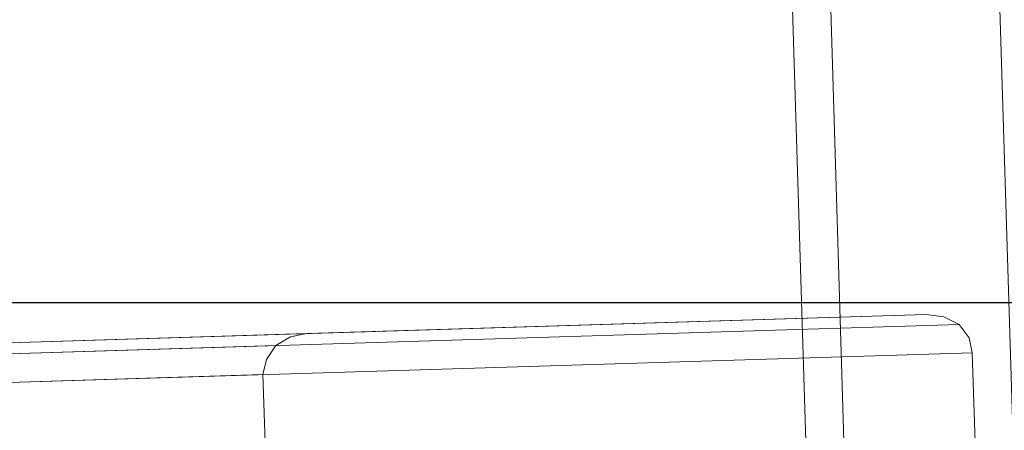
# Model space of a CAD drawing. Extents: x 147111805 to 147230536, y 410950310 to 411028142.
# Tile 22 of 256: x 147162046 to 147162199, y 410974522 to 410974585. Entities that reach past the tile are written whole.
import ezdxf

# ---------------------------------------------------------------- set-up
doc = ezdxf.new("R2010")
doc.units = 0
doc.header["$LTSCALE"] = 100
doc.layers.add('T--A9041--_VERHARDINGEN_Tegels', color=9, linetype='Continuous', transparency=0.3)
doc.layers.add('T--L9071--_TERREINMEUBILAIR_Stoelen', color=1, linetype='Continuous')

# ---------------------------------------------------------------- blocks, each defined once
blk = doc.blocks.new('Picknicktafel 180x160cm')
at = {"layer": 'T--L9071--_TERREINMEUBILAIR_Stoelen', "lineweight": 0}
for p, q in [((248.4578398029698, 246.7690864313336), (248.4578398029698, 632.6492318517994)), ((252.890817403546, 244.6581447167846), (252.890817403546, 630.5382901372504)), ((254.5795707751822, 625.6831241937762), (254.5795707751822, 239.8029787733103)), ((254.5795707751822, 143.9662249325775), (254.5795707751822, 529.8463703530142)), ((252.890817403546, 138.8999648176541), (252.890817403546, 524.7801102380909)), ((248.4578398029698, 522.880262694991), (248.4578398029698, 137.0001172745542)), ((228.6149876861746, 246.7690864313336), (248.4578398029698, 246.7690864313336)), ((248.4578398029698, 246.7690864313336), (250.7798756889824, 246.1358039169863)), ((250.7798756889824, 246.1358039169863), (252.890817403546, 244.6581447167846)), ((252.890817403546, 244.6581447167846), (254.1573824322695, 242.3361088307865)), ((254.1573824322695, 242.3361088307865), (254.5795707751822, 239.8029787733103)), ((254.5795707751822, 239.8029787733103), (254.5795707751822, 143.9662249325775)), ((1794.089363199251, 163.1757945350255), (6.121730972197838, 163.1757945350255)), ((6.121730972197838, 163.1757945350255), (1794.089363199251, 163.1757945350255)), ((1794.089363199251, 163.1757945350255), (6.121730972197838, 163.1757945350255)), ((1794.089363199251, 163.1757945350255), (6.121730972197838, 163.1757945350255)), ((6.121730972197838, 157.2651577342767), (1794.089363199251, 157.2651577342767)), ((1794.089363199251, 157.2651577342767), (6.121730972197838, 157.2651577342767)), ((1794.089363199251, 157.2651577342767), (6.121730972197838, 157.2651577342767)), ((1794.089363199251, 157.2651577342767), (6.121730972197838, 157.2651577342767)), ((254.5795707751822, 143.9662249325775), (254.1573824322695, 141.2220007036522)), ((254.1573824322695, 141.2220007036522), (252.890817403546, 138.8999648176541)), ((252.890817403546, 138.8999648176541), (250.7798756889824, 137.4223056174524)), ((250.7798756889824, 137.4223056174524), (248.4578398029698, 137.0001172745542)), ((248.4578398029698, 137.0001172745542), (228.6149876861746, 137.0001172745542)), ((1794.089363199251, 131.0894804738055), (6.121730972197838, 131.0894804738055)), ((6.121730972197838, 131.0894804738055), (1794.089363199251, 131.0894804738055)), ((1794.089363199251, 131.0894804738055), (6.121730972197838, 131.0894804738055)), ((1794.089363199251, 131.0894804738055), (6.121730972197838, 131.0894804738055))]:
    blk.add_line(p, q, dxfattribs=at)

msp = doc.modelspace()

# ---------------------------------------------------------------- hatches: boundary and pattern name
at = {"layer": 'T--A9041--_VERHARDINGEN_Tegels'}
h = msp.add_hatch(dxfattribs=at)
h.set_pattern_fill('ANSI37', color=256, scale=200, angle=45)
h.set_pattern_definition([(90, (0, 0), (-635, 0), []), (180, (0, 0), (0, -635), [])])
h.paths.add_polyline_path([(147171124.6155927, 410978496.7849257), (147171124.6155927, 410985174.1051784), (147175311.8159577, 410985174.1051784), (147179724.0163228, 410985174.1051784), (147179724.0163228, 410987548.1668265), (147175674.6155927, 410987550.9475302), (147175674.6155927, 410986269.3768906), (147173554.6155927, 410986269.3768906), (147173554.6155927, 410986569.3768906), (147175374.6155927, 410986569.3768906), (147175374.6155927, 410989649.3768906), (147175374.6155927, 410993004.2881792), (147173550.8201925, 410993004.2881792), (147173550.8201925, 410993134.3405678), (147165980.8201925, 410993134.3405678), (147159696.0572113, 410993137.1650009), (147159704.9791517, 410992687.6886738), (147159705.673752, 410992652.6955669), (147159710.6310576, 410990922.4531842), (147159740.006855, 410990923.0362831), (147159789.3234792, 410988438.5257165), (147159881.8045546, 410983779.4434608), (147160071.926593, 410974201.3302012), (147160091.7723167, 410973201.5271471), (147160156.2709204, 410969952.1672208), (147160833.6374897, 410969965.612699), (147162965.7175028, 410970007.9337059), (147169999.3319892, 410970147.5483757), (147172541.3312546, 410970198.0061296), (147177217.9100407, 410970290.8345047), (147177327.8883767, 410970293.0175343), (147177280.2586386, 410972692.5448644), (147177850.1463795, 410972703.8569272), (147179529.8155105, 410972737.1977439), (147180789.5630606, 410972762.4198964), (147181028.8837267, 410972767.3274566), (147181031.0428523, 410975911.5547846), (147179805.6507454, 410975912.3962522), (147178580.2586386, 410975912.3962522), (147178580.2586386, 410979449.1051784), (147177580.2586386, 410979449.1051784), (147177580.2586386, 410977681.1714507), (147177580.2586386, 410975913.2377229), (147171124.6155927, 410975913.2377229)])
h.paths.add_polyline_path([(147165184.9788649, 410982437.8420166), (147164184.9788649, 410982437.8420166), (147164184.9788649, 410983437.8420166), (147165184.9788649, 410983437.8420166)], flags=16)

# ---------------------------------------------------------------- block references
at = {"layer": 'T--L9071--_TERREINMEUBILAIR_Stoelen', "rotation": 91.75940092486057}
msp.add_blockref('Picknicktafel 180x160cm', (147162338.2311158, 410974289.7493508), dxfattribs=at)

doc.saveas('drawing.dxf')
